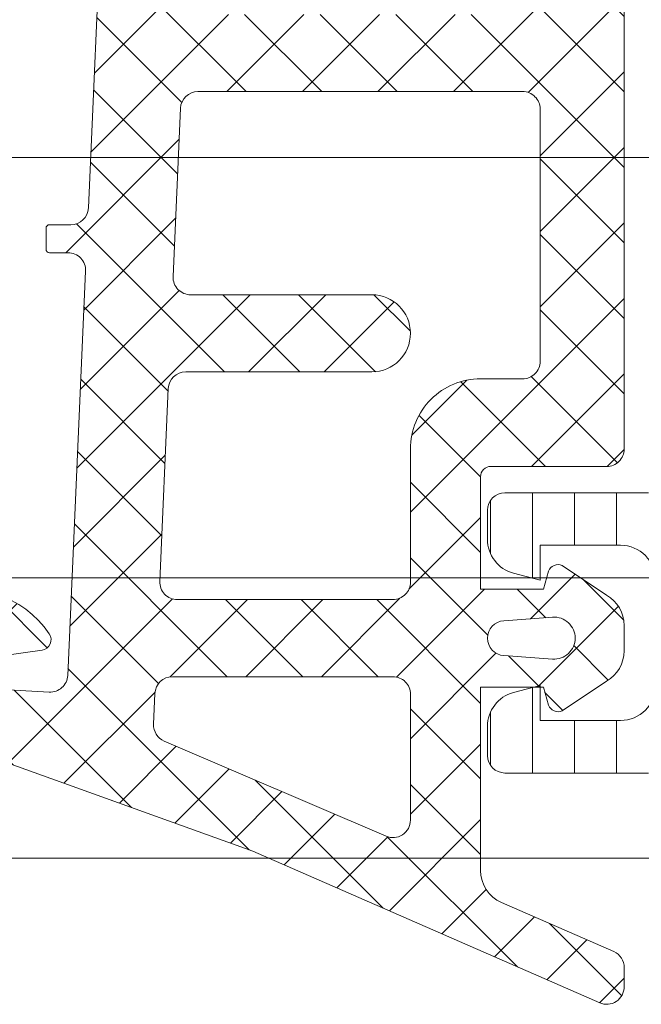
# Model space of a CAD drawing. Header units: millimetres. Extents: x 213386 to 506888, y 183055 to 450952.
# Tile 185 of 256: x 387535 to 387553, y 284315 to 284343. Entities that reach past the tile are written whole.
import ezdxf

# ---------------------------------------------------------------- set-up
doc = ezdxf.new("R2010")
doc.units = ezdxf.units.MM
doc.layers.add('FASÁDA DETAILNÍ', color=255, linetype='Continuous', lineweight=0)
pattern_1 = [(135, (393503.1330540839, 283048.1544064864), (-1.077630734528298, -1.077630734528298), []), (225, (393503.1330540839, 283048.1544064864), (1.077630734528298, -1.077630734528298), [])]

msp = doc.modelspace()

# ---------------------------------------------------------------- hatches: boundary and pattern name
at = {"layer": 'FASÁDA DETAILNÍ'}
h = msp.add_hatch(dxfattribs=at)
h.set_pattern_fill('LINIE', color=256, scale=1.2, angle=90, style=0)
h.set_pattern_definition([(90, (387572.9265501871, 284316.2117331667), (-1.2, 7.347638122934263e-17), [])])
edge = h.paths.add_edge_path()
edge.add_arc((387554.9527777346, 284319.7464295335), 0.2999999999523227, 359.9979246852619, 449.9979247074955)
edge.add_line((387554.9527886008, 284320.0464295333), (387554.142457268, 284320.0464581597))
edge.add_arc((387554.1424726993, 284320.5464554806), 0.4999973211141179, 179.9976177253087, 269.998231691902, ccw=False)
edge.add_line((387553.6424753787, 284320.5464762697), (387553.6411548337, 284321.3875485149))
edge.add_arc((387553.4411548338, 284321.3875485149), 0.1999999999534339, 0, 90.00000001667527)
edge.add_line((387553.4411548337, 284321.5875485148), (387549.3411548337, 284321.5875485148))
edge.add_arc((387549.3411548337, 284322.0875485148), 0.5, 180, 270, ccw=False)
edge.add_line((387548.8411548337, 284322.0875485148), (387548.8411548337, 284322.9182977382))
edge.add_arc((387549.8411548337, 284322.9182977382), 1, 104.99999999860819, 180, ccw=False)
edge.add_line((387549.5823357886, 284323.8842235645), (387550.3411548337, 284324.0875485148))
edge.add_line((387550.3411548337, 284324.0875485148), (387550.3411548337, 284323.0875485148))
edge.add_line((387550.3411548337, 284323.0875485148), (387552.6411548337, 284323.0875485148))
edge.add_arc((387552.639445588, 284324.091674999), 1.004127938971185, 270.0975300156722, 359.7659122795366)
edge.add_line((387553.6435651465, 284324.0875725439), (387553.6435651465, 284327.087450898))
edge.add_arc((387552.6394457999, 284327.0834225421), 1.004127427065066, 0.2298596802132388, 89.90248202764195)
edge.add_line((387552.6411548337, 284328.0875485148), (387550.3411548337, 284328.0875485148))
edge.add_line((387550.3411548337, 284328.0875485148), (387550.3411548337, 284327.0875485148))
edge.add_line((387550.3411548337, 284327.0875485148), (387549.5823357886, 284327.2908734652))
edge.add_arc((387549.8411548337, 284328.2567992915), 1.00000000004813, 180.0000000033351, 255.0000000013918, ccw=False)
edge.add_line((387548.8411548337, 284328.2567992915), (387548.8411548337, 284329.0875485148))
edge.add_arc((387549.3411548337, 284329.0875485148), 0.5, 90, 180, ccw=False)
edge.add_line((387549.3411548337, 284329.5875485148), (387553.4411548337, 284329.5875485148))
edge.add_arc((387553.4394262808, 284329.7917216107), 0.2041804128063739, 270.4850610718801, 358.8441310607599)
edge.add_line((387553.6435651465, 284329.7876028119), (387553.643588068, 284355.6289696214))
edge.add_arc((387554.1435853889, 284355.62895419), 0.4999973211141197, 89.997617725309, 179.9982316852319, ccw=False)
edge.add_line((387554.1436061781, 284356.1289515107), (387554.9539375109, 284356.1289228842))
edge.add_arc((387554.9539483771, 284356.428922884), 0.3000000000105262, 269.9979247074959, 359.997924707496)
edge.add_line((387555.2539483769, 284356.4289120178), (387555.2537033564, 284358.8289104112))
edge.add_arc((387555.7536993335, 284358.8288949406), 0.4999959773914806, 89.99762221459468, 179.9982271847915, ccw=False)
edge.add_line((387555.7537200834, 284359.3288909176), (387559.2302615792, 284359.3287642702))
edge.add_arc((387559.0879150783, 284358.3389513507), 0.9999960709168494, -32.72909139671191, 81.81631664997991, ccw=False)
edge.add_line((387559.9291481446, 284357.798285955), (387558.6105957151, 284355.5146768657))
edge.add_arc((387559.0435993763, 284355.2646612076), 0.4999999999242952, 149.9979281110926, 179.9978648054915)
edge.add_line((387558.5435993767, 284355.2646798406), (387558.5425130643, 284320.9104110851))
edge.add_arc((387559.042513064, 284320.9103934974), 0.500000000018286, 179.9979846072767, 209.9979213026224)
edge.add_line((387558.6094912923, 284320.6604092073), (387559.9278782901, 284318.3767046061))
edge.add_arc((387559.0866060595, 284317.836100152), 0.9999960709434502, -81.82046724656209, 32.72494080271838, ccw=False)
edge.add_line((387559.2288808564, 284316.8462769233), (387555.7523393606, 284316.8464035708))
edge.add_arc((387555.7523548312, 284317.3463995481), 0.4999959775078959, 179.9976222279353, 269.998227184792, ccw=False)
edge.add_line((387555.2523588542, 284317.3464202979), (387555.2527777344, 284319.7464186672))
edge = h.paths.add_edge_path(flags=16)
edge.add_line((387555.4430533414, 284343.9375422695), (387556.7430474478, 284343.9375422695))
edge.add_arc((387556.7430510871, 284344.4375386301), 0.4999963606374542, 269.9995829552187, 360.0004170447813)
edge.add_line((387557.2430474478, 284344.4375422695), (387557.2430474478, 284353.287536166))
edge.add_arc((387556.7430510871, 284353.2875398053), 0.4999963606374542, 359.9995829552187, 450.0004170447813)
edge.add_line((387556.7430474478, 284353.787536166), (387555.4430533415, 284353.787536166))
edge.add_arc((387555.4430367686, 284353.2875361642), 0.5000000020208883, 89.99810089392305, 179.9999997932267)
edge.add_line((387554.9430367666, 284353.287536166), (387554.9430367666, 284344.4375422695))
edge.add_arc((387555.4430367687, 284344.4375422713), 0.5000000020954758, 180.0000002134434, 270.0018990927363)
edge = h.paths.add_edge_path(flags=16)
edge.add_arc((387555.4430367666, 284333.7375361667), 0.5, 180, 270)
edge.add_line((387555.4430367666, 284333.2375361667), (387556.7430474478, 284333.2375361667))
edge.add_arc((387556.7430474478, 284333.7375361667), 0.5, 270, 360)
edge.add_line((387557.2430474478, 284333.7375361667), (387557.2430474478, 284342.4375422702))
edge.add_arc((387556.7430474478, 284342.4375422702), 0.5, 0, 90)
edge.add_line((387556.7430474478, 284342.9375422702), (387555.4430367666, 284342.9375422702))
edge.add_arc((387555.4430367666, 284342.4375422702), 0.5, 90, 180)
edge.add_line((387554.9430367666, 284342.4375422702), (387554.9430367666, 284333.7375361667))
edge = h.paths.add_edge_path(flags=16)
edge.add_arc((387556.7430510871, 284331.7375398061), 0.4999963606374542, 359.9995829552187, 450.0004170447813)
edge.add_line((387556.7430474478, 284332.2375361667), (387555.4430533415, 284332.2375361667))
edge.add_arc((387555.4430367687, 284331.7375361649), 0.5000000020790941, 89.9981009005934, 179.9999997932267)
edge.add_line((387554.9430367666, 284331.7375361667), (387554.9430367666, 284322.8875270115))
edge.add_arc((387555.4430215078, 284322.8875270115), 0.4999847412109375, 180, 270)
edge.add_line((387555.4430215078, 284322.3875422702), (387556.743032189, 284322.3875422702))
edge.add_arc((387556.743032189, 284322.887557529), 0.5000152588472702, 270, 360)
edge.add_line((387557.2430474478, 284322.887557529), (387557.2430474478, 284331.7375361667))
h = msp.add_hatch(dxfattribs=at)
h.set_pattern_fill('ANSI37', color=256, scale=0.48, angle=90, style=0)
h.set_pattern_definition(pattern_1)
edge = h.paths.add_edge_path(flags=16)
edge.add_line((387549.307882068, 284325.9350692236), (387550.700736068, 284326.0348132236))
edge.add_arc((387550.7435935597, 284325.4363463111), 0.5999995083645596, -8.348756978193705e-06, 94.09608051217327, ccw=False)
edge.add_arc((387550.7435935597, 284325.4363461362), 0.5999995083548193, -94.09608051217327, 8.348756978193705e-06, ccw=False)
edge.add_line((387550.700736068, 284324.8378792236), (387549.307882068, 284324.9376232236))
edge.add_arc((387549.3435965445, 284325.4363462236), 0.5000001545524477, 94.09606439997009, 265.90393560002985, ccw=False)
edge = h.paths.add_edge_path(flags=16)
edge.add_arc((387546.1435884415, 284323.8363495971), 0.4999996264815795, -4.280210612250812e-05, 90.00004280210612, ccw=False)
edge.add_line((387546.643588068, 284323.8363492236), (387546.643588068, 284320.2426642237))
edge.add_arc((387546.1435877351, 284320.2426642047), 0.5000003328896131, -113.21802660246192, 2.167783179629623e-06, ccw=False)
edge.add_line((387545.946472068, 284319.7831582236), (387539.615370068, 284322.4990362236))
edge.add_arc((387539.8124859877, 284322.9585415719), 0.4999998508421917, 177.4998893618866, 246.7819182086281, ccw=False)
edge.add_line((387539.312962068, 284322.9803522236), (387539.3512880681, 284323.8581592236))
edge.add_arc((387539.8508116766, 284323.8363497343), 0.4999994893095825, 89.99995514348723, 177.5000208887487, ccw=False)
edge.add_line((387539.850812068, 284324.3363492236), (387546.143588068, 284324.3363492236))
edge = h.paths.add_edge_path(flags=16)
edge.add_line((387540.735426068, 284349.3902682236), (387549.632279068, 284353.5389382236))
edge.add_arc((387549.843588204, 284353.0857844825), 0.4999998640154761, -2.966864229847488e-05, 115.00000791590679, ccw=False)
edge.add_line((387550.343588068, 284353.0857842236), (387550.343588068, 284343.7363492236))
edge.add_arc((387549.8435884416, 284343.7363488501), 0.4999996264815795, -90.00004280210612, 4.280210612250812e-05, ccw=False)
edge.add_line((387549.843588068, 284343.2363492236), (387540.719665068, 284343.2363492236))
edge.add_arc((387540.7196652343, 284343.7363492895), 0.5000000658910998, 177.4999727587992, 269.9999809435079, ccw=False)
edge.add_line((387540.220141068, 284343.7581592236), (387540.447211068, 284348.9589232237))
edge.add_arc((387540.9467364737, 284348.9371134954), 0.5000012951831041, 115.0000919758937, 177.5000025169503, ccw=False)
edge = h.paths.add_edge_path(flags=16)
edge.add_arc((387549.8435884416, 284340.5363495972), 0.4999996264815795, -4.280210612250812e-05, 90.00004280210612, ccw=False)
edge.add_line((387550.343588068, 284340.5363492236), (387550.343588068, 284333.3363492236))
edge.add_arc((387549.8435884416, 284333.3363488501), 0.4999996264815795, -90.00004280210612, 4.280210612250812e-05, ccw=False)
edge.add_line((387549.843588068, 284332.8363492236), (387548.643588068, 284332.8363492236))
edge.add_arc((387548.6435865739, 284330.8363507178), 1.99999850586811, 89.99995719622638, 180.0000428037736)
edge.add_line((387546.643588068, 284330.8363492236), (387546.643588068, 284327.0363492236))
edge.add_arc((387546.1435884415, 284327.0363488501), 0.4999996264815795, -90.00004280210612, 4.280210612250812e-05, ccw=False)
edge.add_line((387546.143588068, 284326.5363492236), (387539.990527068, 284326.5363492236))
edge.add_arc((387539.9905272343, 284327.0363492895), 0.5000000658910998, 177.4999727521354, 269.9999809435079, ccw=False)
edge.add_line((387539.491003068, 284327.0581592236), (387539.731138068, 284332.5581592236))
edge.add_arc((387540.2306616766, 284332.5363497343), 0.4999994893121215, 89.99995514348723, 177.500020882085, ccw=False)
edge.add_line((387540.230662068, 284333.0363492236), (387545.543588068, 284333.0363492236))
edge.add_arc((387545.543588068, 284334.1363492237), 1.100000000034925, 270, 450)
edge.add_line((387545.543588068, 284335.2363492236), (387540.370377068, 284335.2363492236))
edge.add_arc((387540.3703772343, 284335.7363492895), 0.5000000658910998, 177.4999727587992, 269.9999809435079, ccw=False)
edge.add_line((387539.870853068, 284335.7581592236), (387540.080426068, 284340.5581592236))
edge.add_arc((387540.5799496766, 284340.5363497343), 0.4999994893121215, 89.99995514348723, 177.500020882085, ccw=False)
edge.add_line((387540.579950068, 284341.0363492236), (387549.843588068, 284341.0363492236))
edge = h.paths.add_edge_path()
edge.add_line((387548.457131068, 284355.7494022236), (387539.669265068, 284351.6515532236))
edge.add_ellipse((387540.9371225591, 284348.9326278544), major_axis=(-3.000002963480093, 0), ratio=1, start_angle=295.0000306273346, end_angle=357.4999411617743)
edge.add_line((387537.939975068, 284349.0634892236), (387537.911641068, 284348.4145392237))
edge.add_ellipse((387537.4121174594, 284348.4363487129), major_axis=(-0.4999994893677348, 0), ratio=1, start_angle=89.99995515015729, end_angle=177.5000208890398, ccw=False)
edge.add_line((387537.412117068, 284347.9363492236), (387536.443588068, 284347.9363492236))
edge.add_ellipse((387536.4435879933, 284347.8363492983), major_axis=(-0.09999992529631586, 0), ratio=1, start_angle=-90.00004278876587, end_angle=4.278876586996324e-05)
edge.add_line((387536.343588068, 284347.8363492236), (387536.343588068, 284347.2363492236))
edge.add_ellipse((387536.4435879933, 284347.236349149), major_axis=(-0.09999992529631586, 0), ratio=1, start_angle=-4.278876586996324e-05, end_angle=90.00004278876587)
edge.add_line((387536.443588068, 284347.1363492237), (387537.346626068, 284347.1363492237))
edge.add_ellipse((387537.3466259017, 284346.6363491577), major_axis=(-0.5000000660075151, 0), ratio=1, start_angle=177.4999727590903, end_angle=269.9999809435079, ccw=False)
edge.add_line((387537.846150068, 284346.6145392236), (387537.452312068, 284337.7142452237))
edge.add_ellipse((387536.9528007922, 284337.7363493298), major_axis=(-0.5000001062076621, 0), ratio=1, start_angle=89.99991701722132, end_angle=177.466230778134, ccw=False)
edge.add_line((387536.952800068, 284337.2363492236), (387536.343588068, 284337.2363492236))
edge.add_ellipse((387536.3435879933, 284337.1363492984), major_axis=(-0.0999999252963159, 0), ratio=1, start_angle=-90.0000428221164, end_angle=4.278876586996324e-05)
edge.add_line((387536.243588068, 284337.1363492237), (387536.243588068, 284336.5363492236))
edge.add_ellipse((387536.3435879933, 284336.536349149), major_axis=(-0.09999992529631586, 0), ratio=1, start_angle=-4.278876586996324e-05, end_angle=90.0000428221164)
edge.add_line((387536.343588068, 284336.4363492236), (387536.873150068, 284336.4363492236))
edge.add_ellipse((387536.8731503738, 284335.9363487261), major_axis=(-0.5000004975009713, 0), ratio=1, start_angle=177.4663020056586, end_angle=270.0000350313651, ccw=False)
edge.add_line((387537.372662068, 284335.9142452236), (387536.862006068, 284324.3740202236))
edge.add_ellipse((387536.3624814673, 284324.395829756), major_axis=(-0.5000004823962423, 0), ratio=1, start_angle=86.78294269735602, end_angle=177.5000209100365, ccw=False)
edge.add_line((387536.334422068, 284323.8966172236), (387531.200679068, 284324.1851802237))
edge.add_ellipse((387531.3162344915, 284324.5955982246), major_axis=(-0.4263754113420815, 0), ratio=1, start_angle=-69.24102762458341, end_angle=74.27514553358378, ccw=False)
edge.add_line((387531.165111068, 284324.9942932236), (387531.397714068, 284324.9930532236))
edge.add_line((387531.397714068, 284324.9930532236), (387533.280293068, 284324.6949152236))
edge.add_line((387533.280293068, 284324.6949152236), (387536.129578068, 284325.0953412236))
edge.add_ellipse((387536.0878274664, 284325.3924218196), major_axis=(-0.2999999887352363, 0), ratio=1, start_angle=97.99974404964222, end_angle=214.5977463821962)
edge.add_ellipse((387533.8652563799, 284323.8593084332), major_axis=(-3.000047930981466, 0), ratio=1, start_angle=214.5976412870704, end_angle=288.0084245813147)
edge.add_line((387532.937771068, 284326.7123872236), (387530.682880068, 284326.0788112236))
edge.add_ellipse((387530.8438096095, 284325.3035987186), major_axis=(-0.791740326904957, 0), ratio=1, start_angle=281.7276897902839, end_angle=353.2016537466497)
edge.add_line((387530.057636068, 284325.3973212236), (387530.056415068, 284324.3391112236))
edge.add_ellipse((387531.235501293, 284324.4682354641), major_axis=(-1.186135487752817, 0), ratio=1, start_angle=6.249678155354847, end_angle=71.34442355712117)
edge.add_line((387530.856082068, 284323.3444212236), (387534.097422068, 284322.2500882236))
edge.add_line((387534.097422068, 284322.2500882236), (387542.147217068, 284319.3603102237))
edge.add_line((387542.147217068, 284319.3603102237), (387552.045094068, 284315.0275012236))
edge.add_ellipse((387552.2433641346, 284315.4865102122), major_axis=(-0.5000002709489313, 0), ratio=1, start_angle=66.637950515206, end_angle=179.9334236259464)
edge.add_line((387552.743364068, 284315.4859292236), (387552.743999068, 284316.0326302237))
edge.add_ellipse((387552.243998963, 284316.0332104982), major_axis=(-0.5000004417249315, 0), ratio=1, start_angle=179.9335054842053, end_angle=246.0791754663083)
edge.add_line((387552.446736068, 284316.4902642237), (387549.242733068, 284317.8920202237))
edge.add_ellipse((387549.6435874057, 284318.8081613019), major_axis=(-0.9999993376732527, 0), ratio=1, start_angle=-5.28106040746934e-05, end_angle=66.36838527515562, ccw=False)
edge.add_line((387548.643588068, 284318.8081622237), (387548.643588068, 284324.0361042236))
edge.add_line((387548.643588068, 284324.0361042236), (387550.443067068, 284324.0361132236))
edge.add_line((387550.443067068, 284324.0361132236), (387550.581009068, 284323.5213122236))
edge.add_ellipse((387550.8581630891, 284323.6360774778), major_axis=(-0.2999756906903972, 0), ratio=1, start_angle=22.49370025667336, end_angle=112.5035666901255)
edge.add_line((387550.972976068, 284323.3589432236), (387552.243103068, 284324.2081102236))
edge.add_ellipse((387551.7433822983, 284325.073974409), major_axis=(-0.9997207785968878, 0), ratio=1, start_angle=119.9907606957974, end_angle=180.0076118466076)
edge.add_line((387552.743103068, 284325.0741072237), (387552.743072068, 284325.7984682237))
edge.add_ellipse((387551.743334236, 284325.7982601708), major_axis=(-0.9997378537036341, 0), ratio=1, start_angle=180.0119236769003, end_angle=240.0086750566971)
edge.add_line((387552.243072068, 284326.6641342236), (387550.972976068, 284327.5133012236))
edge.add_ellipse((387550.8581641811, 284327.2361537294), major_axis=(-0.2999875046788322, 0), ratio=1, start_angle=247.4975938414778, end_angle=337.5013961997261)
edge.add_line((387550.581009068, 284327.3509472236), (387550.443037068, 284326.8361312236))
edge.add_line((387550.443037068, 284326.8361312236), (387548.643588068, 284326.8361232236))
edge.add_line((387548.643588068, 284326.8361232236), (387548.643588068, 284330.0363502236))
edge.add_ellipse((387548.9435878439, 284330.0363504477), major_axis=(-0.29999977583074, 0), ratio=1, start_angle=-90.0000428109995, end_angle=4.279988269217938e-05, ccw=False)
edge.add_line((387548.943588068, 284330.3363502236), (387552.243584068, 284330.3363502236))
edge.add_ellipse((387552.2435844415, 284330.8363498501), major_axis=(-0.4999996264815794, 0), ratio=1, start_angle=89.99995719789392, end_angle=180.0000428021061)
edge.add_line((387552.743584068, 284330.8363502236), (387552.743584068, 284357.7339722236))
edge.add_line((387552.743584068, 284357.7339722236), (387551.193192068, 284358.6290902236))
edge.add_ellipse((387550.943191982, 284358.1960776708), major_axis=(-0.4999999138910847, 0), ratio=1, start_angle=239.9999829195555, end_angle=359.9999366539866)
edge.add_line((387550.443192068, 284358.1960782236), (387548.745821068, 284358.1960782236))
edge.add_line((387548.745821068, 284358.1960782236), (387548.745821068, 284356.2025562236))
edge.add_ellipse((387548.245820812, 284356.2025558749), major_axis=(-0.5000002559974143, 0), ratio=1, start_angle=115.0001285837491, end_angle=180.0000399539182, ccw=False)
h = msp.add_hatch(dxfattribs=at)
h.set_pattern_fill('ANSI37', color=256, scale=0.48, angle=90, style=0)
h.set_pattern_definition(pattern_1)
edge = h.paths.add_edge_path(flags=16)
edge.add_line((387549.3078822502, 284325.9350692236), (387550.7007362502, 284326.0348132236))
edge.add_arc((387550.7435937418, 284325.4363463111), 0.5999995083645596, -8.348756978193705e-06, 94.09608051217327, ccw=False)
edge.add_arc((387550.7435937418, 284325.4363461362), 0.5999995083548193, -94.09608051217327, 8.348756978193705e-06, ccw=False)
edge.add_line((387550.7007362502, 284324.8378792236), (387549.3078822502, 284324.9376232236))
edge.add_arc((387549.3435967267, 284325.4363462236), 0.5000001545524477, 94.09606439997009, 265.90393560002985, ccw=False)
edge = h.paths.add_edge_path(flags=16)
edge.add_arc((387546.1435886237, 284323.8363495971), 0.4999996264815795, -4.280210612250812e-05, 90.00004280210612, ccw=False)
edge.add_line((387546.6435882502, 284323.8363492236), (387546.6435882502, 284320.2426642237))
edge.add_arc((387546.1435879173, 284320.2426642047), 0.5000003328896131, -113.21802660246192, 2.167783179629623e-06, ccw=False)
edge.add_line((387545.9464722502, 284319.7831582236), (387539.6153702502, 284322.4990362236))
edge.add_arc((387539.8124861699, 284322.9585415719), 0.4999998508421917, 177.4998893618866, 246.7819182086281, ccw=False)
edge.add_line((387539.3129622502, 284322.9803522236), (387539.3512882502, 284323.8581592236))
edge.add_arc((387539.8508118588, 284323.8363497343), 0.4999994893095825, 89.99995514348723, 177.5000208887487, ccw=False)
edge.add_line((387539.8508122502, 284324.3363492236), (387546.1435882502, 284324.3363492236))
edge = h.paths.add_edge_path(flags=16)
edge.add_line((387540.7354262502, 284349.3902682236), (387549.6322792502, 284353.5389382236))
edge.add_arc((387549.8435883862, 284353.0857844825), 0.4999998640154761, -2.966864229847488e-05, 115.00000791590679, ccw=False)
edge.add_line((387550.3435882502, 284353.0857842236), (387550.3435882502, 284343.7363492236))
edge.add_arc((387549.8435886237, 284343.7363488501), 0.4999996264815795, -90.00004280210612, 4.280210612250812e-05, ccw=False)
edge.add_line((387549.8435882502, 284343.2363492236), (387540.7196652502, 284343.2363492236))
edge.add_arc((387540.7196654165, 284343.7363492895), 0.5000000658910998, 177.4999727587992, 269.9999809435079, ccw=False)
edge.add_line((387540.2201412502, 284343.7581592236), (387540.4472112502, 284348.9589232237))
edge.add_arc((387540.9467366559, 284348.9371134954), 0.5000012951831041, 115.0000919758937, 177.5000025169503, ccw=False)
edge = h.paths.add_edge_path(flags=16)
edge.add_arc((387549.8435886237, 284340.5363495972), 0.4999996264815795, -4.280210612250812e-05, 90.00004280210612, ccw=False)
edge.add_line((387550.3435882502, 284340.5363492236), (387550.3435882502, 284333.3363492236))
edge.add_arc((387549.8435886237, 284333.3363488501), 0.4999996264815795, -90.00004280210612, 4.280210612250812e-05, ccw=False)
edge.add_line((387549.8435882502, 284332.8363492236), (387548.6435882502, 284332.8363492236))
edge.add_arc((387548.6435867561, 284330.8363507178), 1.99999850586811, 89.99995719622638, 180.0000428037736)
edge.add_line((387546.6435882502, 284330.8363492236), (387546.6435882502, 284327.0363492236))
edge.add_arc((387546.1435886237, 284327.0363488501), 0.4999996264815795, -90.00004280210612, 4.280210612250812e-05, ccw=False)
edge.add_line((387546.1435882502, 284326.5363492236), (387539.9905272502, 284326.5363492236))
edge.add_arc((387539.9905274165, 284327.0363492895), 0.5000000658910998, 177.4999727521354, 269.9999809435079, ccw=False)
edge.add_line((387539.4910032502, 284327.0581592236), (387539.7311382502, 284332.5581592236))
edge.add_arc((387540.2306618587, 284332.5363497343), 0.4999994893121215, 89.99995514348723, 177.500020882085, ccw=False)
edge.add_line((387540.2306622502, 284333.0363492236), (387545.5435882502, 284333.0363492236))
edge.add_arc((387545.5435882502, 284334.1363492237), 1.100000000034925, 270, 450)
edge.add_line((387545.5435882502, 284335.2363492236), (387540.3703772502, 284335.2363492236))
edge.add_arc((387540.3703774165, 284335.7363492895), 0.5000000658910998, 177.4999727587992, 269.9999809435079, ccw=False)
edge.add_line((387539.8708532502, 284335.7581592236), (387540.0804262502, 284340.5581592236))
edge.add_arc((387540.5799498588, 284340.5363497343), 0.4999994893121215, 89.99995514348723, 177.500020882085, ccw=False)
edge.add_line((387540.5799502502, 284341.0363492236), (387549.8435882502, 284341.0363492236))
edge = h.paths.add_edge_path()
edge.add_line((387548.4571312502, 284355.7494022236), (387539.6692652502, 284351.6515532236))
edge.add_ellipse((387540.9371227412, 284348.9326278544), major_axis=(-3.000002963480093, 0), ratio=1, start_angle=295.0000306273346, end_angle=357.4999411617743)
edge.add_line((387537.9399752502, 284349.0634892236), (387537.9116412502, 284348.4145392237))
edge.add_ellipse((387537.4121176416, 284348.4363487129), major_axis=(-0.4999994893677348, 0), ratio=1, start_angle=89.99995515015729, end_angle=177.5000208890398, ccw=False)
edge.add_line((387537.4121172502, 284347.9363492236), (387536.4435882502, 284347.9363492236))
edge.add_ellipse((387536.4435881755, 284347.8363492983), major_axis=(-0.09999992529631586, 0), ratio=1, start_angle=-90.00004278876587, end_angle=4.278876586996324e-05)
edge.add_line((387536.3435882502, 284347.8363492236), (387536.3435882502, 284347.2363492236))
edge.add_ellipse((387536.4435881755, 284347.236349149), major_axis=(-0.09999992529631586, 0), ratio=1, start_angle=-4.278876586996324e-05, end_angle=90.00004278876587)
edge.add_line((387536.4435882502, 284347.1363492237), (387537.3466262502, 284347.1363492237))
edge.add_ellipse((387537.3466260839, 284346.6363491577), major_axis=(-0.5000000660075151, 0), ratio=1, start_angle=177.4999727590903, end_angle=269.9999809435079, ccw=False)
edge.add_line((387537.8461502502, 284346.6145392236), (387537.4523122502, 284337.7142452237))
edge.add_ellipse((387536.9528009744, 284337.7363493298), major_axis=(-0.5000001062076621, 0), ratio=1, start_angle=89.99991701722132, end_angle=177.466230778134, ccw=False)
edge.add_line((387536.9528002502, 284337.2363492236), (387536.3435882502, 284337.2363492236))
edge.add_ellipse((387536.3435881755, 284337.1363492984), major_axis=(-0.0999999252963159, 0), ratio=1, start_angle=-90.0000428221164, end_angle=4.278876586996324e-05)
edge.add_line((387536.2435882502, 284337.1363492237), (387536.2435882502, 284336.5363492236))
edge.add_ellipse((387536.3435881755, 284336.536349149), major_axis=(-0.09999992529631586, 0), ratio=1, start_angle=-4.278876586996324e-05, end_angle=90.0000428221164)
edge.add_line((387536.3435882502, 284336.4363492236), (387536.8731502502, 284336.4363492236))
edge.add_ellipse((387536.8731505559, 284335.9363487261), major_axis=(-0.5000004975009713, 0), ratio=1, start_angle=177.4663020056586, end_angle=270.0000350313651, ccw=False)
edge.add_line((387537.3726622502, 284335.9142452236), (387536.8620062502, 284324.3740202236))
edge.add_ellipse((387536.3624816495, 284324.395829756), major_axis=(-0.5000004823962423, 0), ratio=1, start_angle=86.78294269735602, end_angle=177.5000209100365, ccw=False)
edge.add_line((387536.3344222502, 284323.8966172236), (387531.2006792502, 284324.1851802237))
edge.add_ellipse((387531.3162346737, 284324.5955982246), major_axis=(-0.4263754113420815, 0), ratio=1, start_angle=-69.24102762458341, end_angle=74.27514553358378, ccw=False)
edge.add_line((387531.1651112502, 284324.9942932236), (387531.3977142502, 284324.9930532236))
edge.add_line((387531.3977142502, 284324.9930532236), (387533.2802932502, 284324.6949152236))
edge.add_line((387533.2802932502, 284324.6949152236), (387536.1295782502, 284325.0953412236))
edge.add_ellipse((387536.0878276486, 284325.3924218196), major_axis=(-0.2999999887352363, 0), ratio=1, start_angle=97.99974404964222, end_angle=214.5977463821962)
edge.add_ellipse((387533.8652565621, 284323.8593084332), major_axis=(-3.000047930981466, 0), ratio=1, start_angle=214.5976412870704, end_angle=288.0084245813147)
edge.add_line((387532.9377712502, 284326.7123872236), (387530.6828802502, 284326.0788112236))
edge.add_ellipse((387530.8438097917, 284325.3035987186), major_axis=(-0.791740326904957, 0), ratio=1, start_angle=281.7276897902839, end_angle=353.2016537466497)
edge.add_line((387530.0576362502, 284325.3973212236), (387530.0564152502, 284324.3391112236))
edge.add_ellipse((387531.2355014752, 284324.4682354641), major_axis=(-1.186135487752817, 0), ratio=1, start_angle=6.249678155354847, end_angle=71.34442355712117)
edge.add_line((387530.8560822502, 284323.3444212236), (387534.0974222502, 284322.2500882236))
edge.add_line((387534.0974222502, 284322.2500882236), (387542.1472172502, 284319.3603102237))
edge.add_line((387542.1472172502, 284319.3603102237), (387552.0450942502, 284315.0275012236))
edge.add_ellipse((387552.2433643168, 284315.4865102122), major_axis=(-0.5000002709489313, 0), ratio=1, start_angle=66.637950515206, end_angle=179.9334236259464)
edge.add_line((387552.7433642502, 284315.4859292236), (387552.7439992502, 284316.0326302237))
edge.add_ellipse((387552.2439991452, 284316.0332104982), major_axis=(-0.5000004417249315, 0), ratio=1, start_angle=179.9335054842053, end_angle=246.0791754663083)
edge.add_line((387552.4467362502, 284316.4902642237), (387549.2427332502, 284317.8920202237))
edge.add_ellipse((387549.6435875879, 284318.8081613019), major_axis=(-0.9999993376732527, 0), ratio=1, start_angle=-5.28106040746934e-05, end_angle=66.36838527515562, ccw=False)
edge.add_line((387548.6435882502, 284318.8081622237), (387548.6435882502, 284324.0361042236))
edge.add_line((387548.6435882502, 284324.0361042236), (387550.4430672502, 284324.0361132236))
edge.add_line((387550.4430672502, 284324.0361132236), (387550.5810092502, 284323.5213122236))
edge.add_ellipse((387550.8581632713, 284323.6360774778), major_axis=(-0.2999756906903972, 0), ratio=1, start_angle=22.49370025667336, end_angle=112.5035666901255)
edge.add_line((387550.9729762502, 284323.3589432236), (387552.2431032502, 284324.2081102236))
edge.add_ellipse((387551.7433824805, 284325.073974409), major_axis=(-0.9997207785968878, 0), ratio=1, start_angle=119.9907606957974, end_angle=180.0076118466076)
edge.add_line((387552.7431032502, 284325.0741072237), (387552.7430722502, 284325.7984682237))
edge.add_ellipse((387551.7433344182, 284325.7982601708), major_axis=(-0.9997378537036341, 0), ratio=1, start_angle=180.0119236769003, end_angle=240.0086750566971)
edge.add_line((387552.2430722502, 284326.6641342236), (387550.9729762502, 284327.5133012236))
edge.add_ellipse((387550.8581643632, 284327.2361537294), major_axis=(-0.2999875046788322, 0), ratio=1, start_angle=247.4975938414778, end_angle=337.5013961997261)
edge.add_line((387550.5810092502, 284327.3509472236), (387550.4430372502, 284326.8361312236))
edge.add_line((387550.4430372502, 284326.8361312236), (387548.6435882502, 284326.8361232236))
edge.add_line((387548.6435882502, 284326.8361232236), (387548.6435882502, 284330.0363502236))
edge.add_ellipse((387548.943588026, 284330.0363504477), major_axis=(-0.29999977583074, 0), ratio=1, start_angle=-90.0000428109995, end_angle=4.279988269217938e-05, ccw=False)
edge.add_line((387548.9435882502, 284330.3363502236), (387552.2435842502, 284330.3363502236))
edge.add_ellipse((387552.2435846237, 284330.8363498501), major_axis=(-0.4999996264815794, 0), ratio=1, start_angle=89.99995719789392, end_angle=180.0000428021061)
edge.add_line((387552.7435842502, 284330.8363502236), (387552.7435842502, 284357.7339722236))
edge.add_line((387552.7435842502, 284357.7339722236), (387551.1931922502, 284358.6290902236))
edge.add_ellipse((387550.9431921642, 284358.1960776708), major_axis=(-0.4999999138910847, 0), ratio=1, start_angle=239.9999829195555, end_angle=359.9999366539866)
edge.add_line((387550.4431922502, 284358.1960782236), (387548.7458212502, 284358.1960782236))
edge.add_line((387548.7458212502, 284358.1960782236), (387548.7458212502, 284356.2025562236))
edge.add_ellipse((387548.2458209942, 284356.2025558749), major_axis=(-0.5000002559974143, 0), ratio=1, start_angle=115.0001285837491, end_angle=180.0000399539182, ccw=False)

# ---------------------------------------------------------------- linework, layer by layer
for p, q in [((373041.6382373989, 284339.1544488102), (393344.8073991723, 284339.1543981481)), ((387513.4690885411, 284339.1544359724), (389456.1381375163, 284339.154439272)), ((393344.8073991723, 284327.1544343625), (373041.6382373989, 284327.1544343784)), ((389497.1383372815, 284327.1544343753), (387513.4690885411, 284327.1544343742)), ((373041.6382373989, 284319.1544487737), (399616.6382373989, 284319.1543827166)), ((386572.1383372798, 284319.1544343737), (389456.1381375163, 284319.1544392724))]:
    msp.add_line(p, q, dxfattribs=at)
at = {"layer": 'FASÁDA DETAILNÍ', "extrusion": (0, 0, -1)}
for points in [[(-387534.097422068, 284322.2500882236), (-387542.147217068, 284319.3603102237), (-387552.045094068, 284315.0275012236), (-387552.045094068, 284315.0275012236, -0.538982), (-387552.743364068, 284315.4859292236), (-387552.743999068, 284316.0326302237), (-387552.743999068, 284316.0326302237, -0.296905), (-387552.446736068, 284316.4902642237), (-387549.242733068, 284317.8920202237), (-387549.242733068, 284317.8920202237, 0.297963), (-387548.643588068, 284318.8081622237), (-387548.643588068, 284324.0361042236), (-387550.443067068, 284324.0361132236), (-387550.581009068, 284323.5213122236), (-387550.581009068, 284323.5213122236, -0.414264), (-387550.972976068, 284323.3589432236), (-387552.243103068, 284324.2081102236), (-387552.243103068, 284324.2081102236, -0.268028), (-387552.743103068, 284325.0741072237), (-387552.743072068, 284325.7984682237), (-387552.743072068, 284325.7984682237, -0.267934), (-387552.243072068, 284326.6641342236), (-387550.972976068, 284327.5133012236), (-387550.972976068, 284327.5133012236, -0.414233), (-387550.581009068, 284327.3509472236), (-387550.443037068, 284326.8361312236), (-387548.643588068, 284326.8361232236), (-387548.643588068, 284330.0363502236), (-387548.643588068, 284330.0363502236, 0.414214), (-387548.943588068, 284330.3363502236), (-387552.243584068, 284330.3363502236), (-387552.243584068, 284330.3363502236, -0.414214), (-387552.743584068, 284330.8363502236), (-387552.743584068, 284357.7339722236)], [(-387534.0974222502, 284322.2500882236), (-387542.1472172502, 284319.3603102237), (-387552.0450942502, 284315.0275012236), (-387552.0450942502, 284315.0275012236, -0.538982), (-387552.7433642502, 284315.4859292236), (-387552.7439992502, 284316.0326302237), (-387552.7439992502, 284316.0326302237, -0.296905), (-387552.4467362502, 284316.4902642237), (-387549.2427332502, 284317.8920202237), (-387549.2427332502, 284317.8920202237, 0.297963), (-387548.6435882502, 284318.8081622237), (-387548.6435882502, 284324.0361042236), (-387550.4430672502, 284324.0361132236), (-387550.5810092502, 284323.5213122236), (-387550.5810092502, 284323.5213122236, -0.414264), (-387550.9729762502, 284323.3589432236), (-387552.2431032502, 284324.2081102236), (-387552.2431032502, 284324.2081102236, -0.268028), (-387552.7431032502, 284325.0741072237), (-387552.7430722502, 284325.7984682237), (-387552.7430722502, 284325.7984682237, -0.267934), (-387552.2430722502, 284326.6641342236), (-387550.9729762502, 284327.5133012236), (-387550.9729762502, 284327.5133012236, -0.414233), (-387550.5810092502, 284327.3509472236), (-387550.4430372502, 284326.8361312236), (-387548.6435882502, 284326.8361232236), (-387548.6435882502, 284330.0363502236), (-387548.6435882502, 284330.0363502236, 0.414214), (-387548.9435882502, 284330.3363502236), (-387552.2435842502, 284330.3363502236), (-387552.2435842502, 284330.3363502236, -0.414214), (-387552.7435842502, 284330.8363502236), (-387552.7435842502, 284357.7339722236)], [(-387537.846150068, 284346.6145392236), (-387537.452312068, 284337.7142452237), (-387537.452312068, 284337.7142452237, 0.40132), (-387536.952800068, 284337.2363492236), (-387536.343588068, 284337.2363492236), (-387536.343588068, 284337.2363492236, -0.414214), (-387536.243588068, 284337.1363492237), (-387536.243588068, 284336.5363492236), (-387536.243588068, 284336.5363492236, -0.414214), (-387536.343588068, 284336.4363492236), (-387536.873150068, 284336.4363492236), (-387536.873150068, 284336.4363492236, 0.427226), (-387537.372662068, 284335.9142452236), (-387536.862006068, 284324.3740202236), (-387536.862006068, 284324.3740202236, 0.417884), (-387536.334422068, 284323.8966172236), (-387531.200679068, 284324.1851802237)], [(-387537.8461502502, 284346.6145392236), (-387537.4523122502, 284337.7142452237), (-387537.4523122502, 284337.7142452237, 0.40132), (-387536.9528002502, 284337.2363492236), (-387536.3435882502, 284337.2363492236), (-387536.3435882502, 284337.2363492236, -0.414214), (-387536.2435882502, 284337.1363492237), (-387536.2435882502, 284336.5363492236), (-387536.2435882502, 284336.5363492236, -0.414214), (-387536.3435882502, 284336.4363492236), (-387536.8731502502, 284336.4363492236), (-387536.8731502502, 284336.4363492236, 0.427226), (-387537.3726622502, 284335.9142452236), (-387536.8620062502, 284324.3740202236), (-387536.8620062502, 284324.3740202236, 0.417884), (-387536.3344222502, 284323.8966172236), (-387531.2006792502, 284324.1851802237)], [(-387533.280293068, 284324.6949152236), (-387536.129578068, 284325.0953412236), (-387536.129578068, 284325.0953412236, -0.557725), (-387536.334775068, 284325.5627652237, -0.331739), (-387532.937771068, 284326.7123872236)], [(-387533.2802932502, 284324.6949152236), (-387536.1295782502, 284325.0953412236), (-387536.1295782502, 284325.0953412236, -0.557725), (-387536.3347752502, 284325.5627652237, -0.331739), (-387532.9377712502, 284326.7123872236)]]:
    msp.add_lwpolyline(points, format="xyb", dxfattribs=at)
at = {"layer": 'FASÁDA DETAILNÍ'}
for points in [[(387549.843588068, 284341.0363492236, -0.414214), (387550.343588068, 284340.5363492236), (387550.343588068, 284333.3363492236), (387550.343588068, 284333.3363492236, -0.414214), (387549.843588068, 284332.8363492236), (387548.643588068, 284332.8363492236), (387548.643588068, 284332.8363492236, 0.414214), (387546.643588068, 284330.8363492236), (387546.643588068, 284327.0363492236), (387546.643588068, 284327.0363492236, -0.414214), (387546.143588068, 284326.5363492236), (387539.990527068, 284326.5363492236), (387539.990527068, 284326.5363492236, -0.427052), (387539.491003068, 284327.0581592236), (387539.731138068, 284332.5581592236), (387539.731138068, 284332.5581592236, -0.401491), (387540.230662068, 284333.0363492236), (387545.543588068, 284333.0363492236), (387545.543588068, 284333.0363492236, 1), (387545.543588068, 284335.2363492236), (387540.370377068, 284335.2363492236), (387540.370377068, 284335.2363492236, -0.427052), (387539.870853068, 284335.7581592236), (387540.080426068, 284340.5581592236), (387540.080426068, 284340.5581592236, -0.401491), (387540.579950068, 284341.0363492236), (387549.843588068, 284341.0363492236)], [(387549.8435882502, 284341.0363492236, -0.414214), (387550.3435882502, 284340.5363492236), (387550.3435882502, 284333.3363492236), (387550.3435882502, 284333.3363492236, -0.414214), (387549.8435882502, 284332.8363492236), (387548.6435882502, 284332.8363492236), (387548.6435882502, 284332.8363492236, 0.414214), (387546.6435882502, 284330.8363492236), (387546.6435882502, 284327.0363492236), (387546.6435882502, 284327.0363492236, -0.414214), (387546.1435882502, 284326.5363492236), (387539.9905272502, 284326.5363492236), (387539.9905272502, 284326.5363492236, -0.427052), (387539.4910032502, 284327.0581592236), (387539.7311382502, 284332.5581592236), (387539.7311382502, 284332.5581592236, -0.401491), (387540.2306622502, 284333.0363492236), (387545.5435882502, 284333.0363492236), (387545.5435882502, 284333.0363492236, 1), (387545.5435882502, 284335.2363492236), (387540.3703772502, 284335.2363492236), (387540.3703772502, 284335.2363492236, -0.427052), (387539.8708532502, 284335.7581592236), (387540.0804262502, 284340.5581592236), (387540.0804262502, 284340.5581592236, -0.401491), (387540.5799502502, 284341.0363492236), (387549.8435882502, 284341.0363492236)], [(387549.307882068, 284325.9350692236), (387550.700736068, 284326.0348132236), (387550.700736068, 284326.0348132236, -0.435311), (387551.343593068, 284325.4363462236, -0.435311), (387550.700736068, 284324.8378792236), (387549.307882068, 284324.9376232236), (387549.307882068, 284324.9376232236, -0.930949), (387549.307882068, 284325.9350692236)], [(387549.3078822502, 284325.9350692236), (387550.7007362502, 284326.0348132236), (387550.7007362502, 284326.0348132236, -0.435311), (387551.3435932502, 284325.4363462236, -0.435311), (387550.7007362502, 284324.8378792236), (387549.3078822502, 284324.9376232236), (387549.3078822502, 284324.9376232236, -0.930949), (387549.3078822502, 284325.9350692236)], [(387546.143588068, 284324.3363492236, -0.414214), (387546.643588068, 284323.8363492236), (387546.643588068, 284320.2426642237), (387546.643588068, 284320.2426642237, -0.538546), (387545.946472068, 284319.7831582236), (387539.615370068, 284322.4990362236), (387539.615370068, 284322.4990362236, -0.311858), (387539.312962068, 284322.9803522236), (387539.3512880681, 284323.8581592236), (387539.3512880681, 284323.8581592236, -0.401491), (387539.850812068, 284324.3363492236), (387546.143588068, 284324.3363492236)], [(387546.1435882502, 284324.3363492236, -0.414214), (387546.6435882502, 284323.8363492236), (387546.6435882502, 284320.2426642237), (387546.6435882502, 284320.2426642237, -0.538546), (387545.9464722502, 284319.7831582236), (387539.6153702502, 284322.4990362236), (387539.6153702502, 284322.4990362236, -0.311858), (387539.3129622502, 284322.9803522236), (387539.3512882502, 284323.8581592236), (387539.3512882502, 284323.8581592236, -0.401491), (387539.8508122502, 284324.3363492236), (387546.1435882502, 284324.3363492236)]]:
    msp.add_lwpolyline(points, format="xyb", close=True, dxfattribs=at)
for points in [[(387553.6435651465, 284327.087450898, 0.4125410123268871), (387552.6411548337, 284328.0875485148), (387550.3411548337, 284328.0875485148), (387550.3411548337, 284327.0875485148), (387549.5823357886, 284327.2908734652, -0.3394542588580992), (387548.8411548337, 284328.2567992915), (387548.8411548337, 284329.0875485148, -0.414213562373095), (387549.3411548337, 284329.5875485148), (387553.4411548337, 284329.5875485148, 0.4058498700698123)], [(387553.4411548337, 284321.5875485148), (387549.3411548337, 284321.5875485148, -0.414213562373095), (387548.8411548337, 284322.0875485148), (387548.8411548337, 284322.9182977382, -0.3394542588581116), (387549.5823357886, 284323.8842235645), (387550.3411548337, 284324.0875485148), (387550.3411548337, 284323.0875485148), (387552.6411548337, 284323.0875485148, 0.4125193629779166), (387553.6435651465, 284324.0875725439)]]:
    msp.add_lwpolyline(points, format="xyb", dxfattribs=at)

doc.saveas('drawing.dxf')
